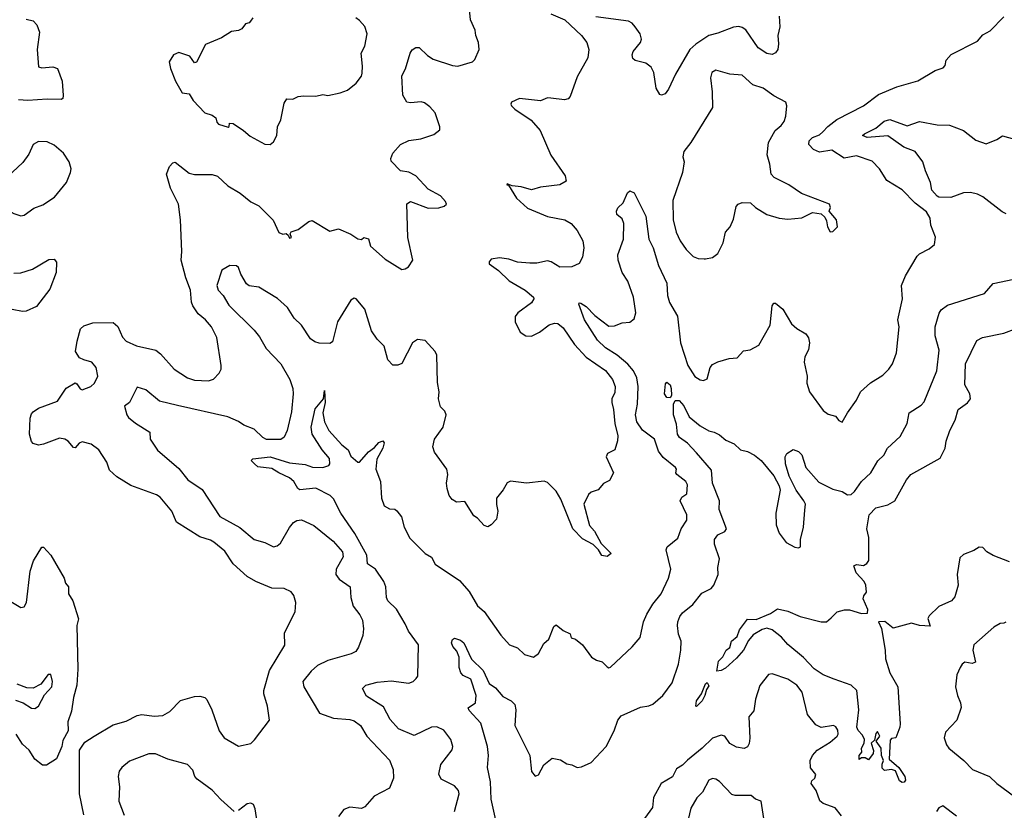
# Model space of a CAD drawing. Extents: x 2057697 to 2160550, y 827490 to 1016834.
# Tile 135 of 256: x 2125109 to 2130718, y 864452 to 868955. Entities that reach past the tile are written whole.
import ezdxf

# ---------------------------------------------------------------- set-up
doc = ezdxf.new("R2010")
doc.units = 0

msp = doc.modelspace()

# ---------------------------------------------------------------- linework, layer by layer
at = {"layer": '0CON20XD'}
for points in [[(2125473.6, 864426.4), (2125450, 864545), (2125450, 864795), (2125480.3, 864839.7), (2125533.8, 864875), (2125642.1, 864937.9), (2125715, 864960), (2125778.6, 864991.4), (2125805, 864997.5), (2125875, 864987.5), (2125925, 864992), (2125963.3, 865015), (2126025, 865077.5), (2126105, 865100.8), (2126135, 865102.5), (2126164.3, 865094.3), (2126175, 865083.3), (2126202.5, 865025), (2126244.2, 864905), (2126273.3, 864865), (2126355, 864818), (2126425, 864832.5), (2126446.6, 864853.4), (2126531.2, 864965), (2126520.8, 865045), (2126498.6, 865115), (2126498.9, 865135), (2126531.2, 865248.8), (2126618.3, 865391.7), (2126617.7, 865462.3), (2126677.7, 865582.3), (2126681.2, 865635), (2126670, 865675), (2126655, 865696.7), (2126615.8, 865715.8), (2126545, 865717.1), (2126454.4, 865754.4), (2126405, 865783.8), (2126324, 865855), (2126277.2, 865927.2), (2126215, 865978.6), (2126195, 865990.6), (2126135, 866009.4), (2126002.4, 866092.4), (2125975.8, 866155), (2125909.2, 866235), (2125888.6, 866248.6), (2125742.7, 866302.7), (2125662.1, 866352.1), (2125619.8, 866389.8), (2125604.4, 866435), (2125558.8, 866505), (2125515, 866538), (2125465, 866550), (2125447, 866543), (2125425, 866516.2), (2125415, 866518), (2125385, 866554.2), (2125365, 866565.7), (2125335, 866571.4), (2125245, 866537.5), (2125215, 866532), (2125185, 866541.2), (2125175, 866552.5), (2125164.4, 866594.4), (2125168.4, 866685), (2125175, 866710), (2125185, 866722.5), (2125215, 866743.2), (2125325, 866782.9), (2125373.1, 866856.9), (2125425, 866886), (2125435, 866881.2), (2125453, 866853), (2125465, 866847.8), (2125514, 866865), (2125534.3, 866885), (2125553.1, 866925), (2125544.6, 866975), (2125518.9, 867005), (2125475, 867018.2), (2125449.1, 867029.1), (2125427.1, 867065), (2125435.6, 867125), (2125455, 867193.8), (2125475, 867212), (2125525, 867228.8), (2125640.7, 867230.7), (2125668.3, 867208.3), (2125695, 867146.7), (2125716, 867125), (2125775, 867096.7), (2125885, 867072.9), (2125911.7, 867051.7), (2125988.8, 866965), (2126065, 866915.8), (2126105, 866902.9), (2126185, 866898), (2126212.3, 866907.7), (2126245, 866942.5), (2126256.7, 866965), (2126256.7, 866985), (2126231.2, 867145), (2126202, 867205), (2126168, 867245), (2126125, 867280), (2126094.4, 867325), (2126086.6, 867346.6), (2126082.5, 867415), (2126054.4, 867484.4), (2126029.2, 867585), (2126031.5, 867635), (2126025.5, 867815), (2126012.5, 867905), (2125967.6, 867995), (2125945.5, 868074.5), (2125961.2, 868118.8), (2125980.9, 868139.1), (2125995, 868142.9), (2126075, 868080.6), (2126105, 868074.4), (2126205, 868074.3), (2126235, 868064.2), (2126295, 868008.1), (2126365, 867967.1), (2126425, 867918), (2126471.2, 867895), (2126553.6, 867813.6), (2126585, 867742.5), (2126607, 867733), (2126627, 867737), (2126638.3, 867728.3), (2126645, 867710), (2126657.5, 867715), (2126650, 867735), (2126655, 867747.5), (2126695, 867760), (2126755, 867806.7), (2126775, 867811.2), (2126875, 867750), (2126925, 867764), (2126995, 867732.9), (2127035, 867706.7), (2127055, 867702.5), (2127070, 867715), (2127095, 867706.7), (2127107.5, 867665), (2127190.3, 867590.3), (2127285, 867533.3), (2127305, 867536.7), (2127323, 867547), (2127347.5, 867585), (2127319.2, 867715), (2127314, 867906), (2127335, 867920), (2127435, 867881.2), (2127496.4, 867883.6), (2127527, 867893), (2127540, 867905), (2127535, 867920), (2127505, 867952.5), (2127435, 867990), (2127365, 868066), (2127325, 868087.1), (2127277.5, 868095), (2127225, 868150), (2127223.3, 868165), (2127233.8, 868195), (2127277.5, 868245), (2127325, 868268), (2127394.1, 868275.9), (2127468.8, 868301.2), (2127501.7, 868328.3), (2127502.5, 868345), (2127476, 868425), (2127445, 868459.2), (2127415, 868480.8), (2127395, 868487.1), (2127335, 868481.2), (2127315, 868486.2), (2127290.8, 868525), (2127285.8, 868635), (2127306, 868675), (2127332.5, 868765), (2127345, 868783.3), (2127365, 868796.7), (2127385, 868796.2), (2127431.7, 868751.7), (2127465, 868730), (2127575, 868694.3), (2127605, 868690.8), (2127687.5, 868715), (2127700.7, 868729.3), (2127726.2, 868785), (2127723.3, 868825), (2127706.7, 868865), (2127704, 868895), (2127677.5, 868955), (2127667.5, 869055)], [(2125145, 868957.8), (2125185, 868947.9), (2125206.1, 868926.1), (2125221.8, 868885), (2125208.1, 868785), (2125216.4, 868686.4), (2125235, 868681.2), (2125297.3, 868687.3), (2125325, 868676.7), (2125350, 868605), (2125355.7, 868524.3), (2125354, 868506), (2125345, 868500), (2125265, 868503.2), (2125155.3, 868494.7), (2125101.5, 868498.5)], [(2128135, 868989.6), (2128214.4, 868955), (2128309.4, 868865), (2128339.2, 868825), (2128351.4, 868785), (2128345, 868737.5), (2128285, 868630), (2128245, 868517.5), (2128232.5, 868505), (2128211.7, 868498.3), (2128135, 868509.2), (2128115, 868510), (2128075, 868493.1), (2127955, 868506), (2127910, 868485), (2127907.5, 868475), (2127910, 868465), (2127930, 868445), (2128023, 868383), (2128074.5, 868325), (2128134.2, 868184.2), (2128216, 868065), (2128222.5, 868035), (2128185.5, 868014.5), (2128075, 868000.6), (2128025, 867985.8), (2127965, 868004.2), (2127915, 868009.2), (2127885, 868020), (2127883.8, 868015), (2127892.5, 868012.5), (2127938.9, 867938.9), (2128001.9, 867881.9), (2128115, 867833.5), (2128215, 867816.1), (2128249.4, 867795), (2128284.5, 867755), (2128316.1, 867696.1), (2128322.2, 867655), (2128315, 867603.3), (2128295, 867566.2), (2128255, 867548), (2128185, 867545.8), (2128136.1, 867576.1), (2128115, 867582.2), (2128055, 867568.5), (2128015, 867569.2), (2127945, 867574.6), (2127895, 867591.5), (2127842.1, 867597.9), (2127795, 867591.4), (2127783.7, 867576.3), (2127783.1, 867565), (2127836.4, 867526.4), (2127896.9, 867466.9), (2127988.6, 867415), (2128035.4, 867375.4), (2128036.9, 867365), (2128025, 867343.1), (2127946.9, 867285), (2127930.5, 867265), (2127930.5, 867235), (2127960, 867175), (2127991.2, 867155), (2128025, 867151.8), (2128070.8, 867175), (2128125, 867216.9), (2128155, 867227.5), (2128175, 867224), (2128205, 867199.2), (2128268.5, 867105), (2128335, 867032.7), (2128445, 866957.9), (2128486.2, 866905), (2128500.4, 866865), (2128498.8, 866831.2), (2128482.7, 866795), (2128481.2, 866775), (2128491.1, 866735), (2128498.2, 866655), (2128515.5, 866585), (2128513.4, 866556.6), (2128498.8, 866505), (2128456.7, 866485), (2128448.8, 866465), (2128492, 866375), (2128469.5, 866330.5), (2128435, 866313.3), (2128405, 866276.7), (2128365, 866263.8), (2128348.8, 866251.2), (2128322, 866195), (2128354.3, 866074.3), (2128382.3, 866042.3), (2128421.7, 865971.7), (2128477.5, 865915), (2128455, 865897.5), (2128425, 865903.3), (2128406.4, 865936.4), (2128376.4, 865966.4), (2128315, 865997.5), (2128260, 866055), (2128192, 866225), (2128165, 866270), (2128115, 866320), (2128095.9, 866325.9), (2127995, 866316.2), (2127905, 866327.5), (2127885, 866317.5), (2127863.6, 866276.4), (2127825, 866230), (2127824.1, 866194.1), (2127833.3, 866155), (2127825, 866110), (2127795, 866077.5), (2127775, 866067.5), (2127755, 866073.3), (2127716.7, 866115), (2127695, 866128.8), (2127645, 866211.2), (2127596.4, 866206.4), (2127573, 866223), (2127555.8, 866245.8), (2127544, 866285), (2127540.8, 866315), (2127547.1, 866365), (2127541.4, 866395), (2127472.4, 866492.4), (2127463, 866523), (2127472.5, 866565), (2127521.2, 866635), (2127538.8, 866705), (2127530, 866725), (2127505, 866750), (2127494.2, 866795), (2127498.6, 866835), (2127488.8, 866888.8), (2127485.8, 867045), (2127476, 867065), (2127417.9, 867127.9), (2127375, 867134.3), (2127345.8, 867115), (2127285, 866997.5), (2127263, 866987), (2127235, 866986.7), (2127205, 867017.5), (2127185.5, 867095.5), (2127145.4, 867135.4), (2127112.8, 867182.8), (2127075, 867306.2), (2127025, 867366), (2127015, 867370), (2126995, 867357.5), (2126920, 867235), (2126890.5, 867119.5), (2126875, 867110), (2126815, 867112.9), (2126789.7, 867119.7), (2126765, 867138), (2126714.2, 867215), (2126672, 867255), (2126635, 867316.2), (2126577.4, 867367.4), (2126471.2, 867431.2), (2126415, 867440), (2126401.3, 867451.3), (2126369.4, 867505), (2126354.6, 867544.6), (2126344, 867554), (2126305, 867555.8), (2126260.7, 867529.3), (2126231.3, 867441.3), (2126238.5, 867415), (2126267.1, 867385), (2126300.1, 867330.1), (2126445, 867187.1), (2126475, 867149.6), (2126513.1, 867083.1), (2126595.5, 866995.5), (2126647.3, 866905), (2126665.3, 866855.3), (2126667.3, 866825), (2126657.5, 866722.5), (2126632.9, 866615), (2126615, 866577.5), (2126596.2, 866563.8), (2126515, 866564.2), (2126493.3, 866575), (2126445, 866623.6), (2126385, 866645.5), (2126355.8, 866665.8), (2126295, 866693.1), (2126006.9, 866756.9), (2125905, 866782.2), (2125826.7, 866846.7), (2125777, 866863), (2125733.3, 866775), (2125705.9, 866754.1), (2125718.9, 866705), (2125728.6, 866688.6), (2125767.8, 866657.8), (2125850, 866605), (2125851.2, 866565), (2125893.2, 866503.2), (2126015, 866398.8), (2126066, 866335), (2126148.3, 866278.3), (2126249.2, 866125), (2126362.8, 866062.8), (2126443.8, 865993.8), (2126505, 865977.1), (2126555, 865953.3), (2126575, 865957.8), (2126595, 865974.4), (2126645, 866062.9), (2126669.4, 866090.6), (2126686.8, 866103.2), (2126715, 866106.9), (2126784, 866075), (2126894.7, 865984.7), (2126947.1, 865925), (2126952.2, 865895), (2126911.2, 865825), (2126909.1, 865795), (2126929.3, 865769.3), (2126992, 865725), (2126995.6, 865665), (2127008.9, 865615), (2127046.9, 865565), (2127061.4, 865535), (2127067.5, 865485), (2127063, 865447), (2127039.1, 865380.9), (2127023.2, 865356.8), (2126997.2, 865342.8), (2126865, 865305.6), (2126805, 865276.4), (2126769.5, 865245), (2126721.5, 865185), (2126728.2, 865155), (2126815.9, 865005.9), (2126896.4, 864976.4), (2126989.6, 864969.6)], [(2126436.7, 868965), (2126423.9, 868946.1), (2126415, 868937.5), (2126395, 868932.5), (2126375, 868903.8), (2126355, 868894), (2126315, 868888.1), (2126257.7, 868852.3), (2126166.4, 868813.6), (2126115, 868712.5), (2126105, 868710), (2126077.1, 868747.1), (2126015, 868769.2), (2125985.6, 868754.4), (2125960, 868715), (2125967.7, 868677.7), (2125996.7, 868605), (2126035, 868538.8), (2126075, 868532.5), (2126096.7, 868495), (2126163.3, 868425), (2126205, 868412), (2126225.6, 868395.6), (2126231.2, 868371.2), (2126240.3, 868360.3), (2126296, 868344), (2126302.5, 868347.5), (2126303.3, 868366.7), (2126325, 868364), (2126384.6, 868324.6), (2126421.9, 868291.9), (2126505, 868246), (2126535, 868243.8)], [(2126535, 868243.8), (2126555, 868260), (2126574, 868295), (2126576.7, 868345), (2126596, 868385), (2126615, 868480), (2126630, 868505), (2126665, 868503.3), (2126695, 868517.5), (2126725, 868521.2), (2126795, 868518.8), (2126835, 868528.8), (2126865, 868523.8), (2126935, 868538), (2126976.6, 868553.4), (2127025.4, 868594.6), (2127055, 868633.8), (2127059.2, 868650.8), (2127061.3, 868691.3), (2127053.5, 868765), (2127075.7, 868805), (2127088.6, 868875), (2127075, 868916.2), (2127045, 868950.8), (2127023.8, 868965)], [(2127142.3, 866452.3), (2127137.7, 866395), (2127164.1, 866324.1), (2127169.3, 866229.3), (2127185, 866186.2), (2127215, 866170), (2127245, 866166.7), (2127258, 866158), (2127283.6, 866123.6), (2127298.8, 866065), (2127332.1, 866002.1), (2127418, 865915), (2127455, 865894), (2127475, 865854), (2127615, 865760), (2127668.9, 865698.9), (2127717, 865617), (2127755, 865584), (2127849.7, 865449.7), (2127898.8, 865395), (2127945, 865377.5), (2127985, 865340), (2128035, 865323.8), (2128063.3, 865345), (2128095, 865402.5), (2128123.6, 865426.4), (2128151.7, 865498.3), (2128165, 865507.5), (2128205, 865476.7), (2128245, 865457.5), (2128250, 865435), (2128275, 865426.7), (2128314.2, 865394.2), (2128366.7, 865325), (2128395, 865306.2), (2128427.5, 865297.5), (2128455, 865268.8), (2128465, 865263.8), (2128475, 865267.5), (2128597.6, 865382.4), (2128643.2, 865436.8), (2128663.1, 865525), (2128681.2, 865568.8), (2128714.6, 865625.4), (2128762.5, 865685), (2128804.5, 865775), (2128818.5, 865825), (2128790.8, 865935), (2128798.1, 865951.9), (2128857.6, 866002.4), (2128876.4, 866055), (2128908.9, 866105), (2128909.6, 866135), (2128872, 866215), (2128881.2, 866235), (2128908.8, 866255), (2128912.5, 866305), (2128904.2, 866325), (2128852, 866365), (2128846.2, 866375), (2128850, 866395), (2128843.9, 866403.9), (2128775, 866462), (2128747, 866497), (2128724.2, 866565), (2128656.4, 866616.3), (2128624.5, 866665.5), (2128617.5, 866705), (2128628, 866765), (2128631.1, 866865), (2128624.2, 866915), (2128606.1, 866955), (2128573.8, 866993.8), (2128512.2, 867045), (2128446.5, 867086.5), (2128399.6, 867129.6), (2128325.3, 867245), (2128293.1, 867335), (2128295, 867342.5), (2128305, 867340), (2128335, 867321.1), (2128385, 867269.6), (2128465, 867210), (2128498, 867212), (2128541.7, 867228.3), (2128585, 867233.3), (2128608.3, 867251.7), (2128619.2, 867285), (2128605.3, 867375), (2128572.9, 867465), (2128540, 867515), (2128518, 867585), (2128515.8, 867615), (2128548.1, 867705), (2128550, 867795), (2128540.3, 867820.3), (2128511.2, 867845), (2128508, 867865), (2128515.9, 867884.1), (2128547, 867913), (2128570.8, 867969.2), (2128585, 867980), (2128609.3, 867969.3), (2128675, 867836.7), (2128693.1, 867705), (2128717.9, 867655), (2128747.9, 867555), (2128794.5, 867455), (2128799.6, 867385), (2128809.6, 867345), (2128856.5, 867266.5), (2128872.7, 867115), (2128915, 866985.8), (2128955, 866922.5), (2128985, 866904.2), (2129005, 866900.8), (2129025, 866910), (2129042.9, 866975), (2129055, 866992), (2129085, 867006.7), (2129150, 867025), (2129195, 867028.8), (2129231.2, 867068.8), (2129270, 867075), (2129318.8, 867101.2), (2129383.5, 867215), (2129394.4, 867325.6), (2129405, 867340), (2129415, 867340), (2129456.1, 867306.1), (2129505, 867222.5), (2129535, 867196), (2129586.2, 867165), (2129603.2, 867143.2), (2129607.1, 867115), (2129602.2, 867075), (2129582.2, 867035), (2129576.9, 867005), (2129594.3, 866925.7), (2129593.3, 866885), (2129607.1, 866835), (2129685, 866730), (2129715, 866708), (2129756.1, 866696.1), (2129775, 866672.5), (2129795, 866662.5), (2129824.2, 866715.8), (2129875, 866787.5), (2129898.8, 866835), (2129955, 866887.5), (2130025, 866930), (2130060, 866965), (2130080, 866995), (2130103.2, 867056.8), (2130119.2, 867205), (2130111.9, 867245), (2130136.9, 867365), (2130131.7, 867441.7), (2130155, 867496.7), (2130222.1, 867607.9), (2130235, 867621.2), (2130290.5, 867649.5), (2130320, 867675), (2130326.1, 867716.1), (2130299.2, 867785), (2130295.8, 867825), (2130275, 867860), (2130209.8, 867909.8), (2130135, 867985.8), (2130049.3, 868039.3), (2130007.5, 868105), (2129965, 868150), (2129875, 868180), (2129805, 868166.7), (2129735, 868211.3), (2129665, 868201.1), (2129630, 868215), (2129603.3, 868245), (2129606.7, 868265), (2129625.8, 868284.2), (2129665, 868300), (2129683.4, 868316.6), (2129712.6, 868347.4), (2129763.8, 868386.2), (2129915, 868464.4), (2130001.7, 868528.3), (2130105, 868572), (2130225, 868606.2), (2130323.3, 868665), (2130368.7, 868681.3), (2130381.2, 868695), (2130385.9, 868724.1), (2130415, 868756.7), (2130565, 868832.5), (2130595, 868868.6), (2130637.4, 868892.6), (2130715, 868970.8)], [(2129434.5, 868975), (2129438.2, 868915), (2129428.2, 868865), (2129431.3, 868818.7), (2129426.9, 868785), (2129413.7, 868766.3), (2129395, 868757.5), (2129365, 868763.6), (2129315, 868795.6), (2129245, 868896.9), (2129225, 868911.1), (2129205, 868915.6), (2129175, 868912.5), (2129085, 868877.7), (2129035, 868865.3), (2128959.6, 868815), (2128927.1, 868785), (2128844.4, 868645), (2128805, 868558.8), (2128785, 868533.8), (2128765, 868526.2), (2128755, 868530), (2128734.5, 868564.5), (2128720.9, 868655), (2128705.6, 868685), (2128675, 868707.8), (2128615, 868722), (2128602, 868735), (2128598, 868755), (2128604, 868775), (2128646, 868825), (2128651.2, 868845), (2128644, 868875), (2128615.8, 868915), (2128597.5, 868935), (2128576.1, 868946.1), (2128391.2, 868971.2)], [(2129007.7, 867592.3), (2129015, 867593.8), (2129055, 867601.2), (2129085, 867623.3), (2129115.5, 867684.5), (2129130, 867745), (2129155.7, 867775), (2129175, 867820), (2129189.7, 867890.3), (2129201.2, 867905), (2129225, 867914.3), (2129271.7, 867911.7), (2129301.2, 867885), (2129365, 867845.6), (2129435, 867824), (2129485, 867820), (2129565, 867826.7), (2129625, 867857.5), (2129675, 867850), (2129695, 867830), (2129705, 867810), (2129710, 867775), (2129725, 867747.5), (2129740.7, 867749.3), (2129766.7, 867775), (2129762.5, 867815), (2129720, 867865), (2129727.5, 867885), (2129722.5, 867905), (2129563.3, 867965), (2129491.2, 868015), (2129407.2, 868057.2), (2129390, 868075), (2129382.7, 868132.7), (2129366.7, 868185), (2129373.5, 868255), (2129411.9, 868325), (2129447, 868353), (2129463.5, 868375), (2129472.5, 868405), (2129478.8, 868465), (2129472.5, 868485), (2129405, 868521.2), (2129343.8, 868565), (2129285, 868584.2), (2129225, 868638.8), (2129155, 868644.2), (2129075, 868668.1), (2129050.8, 868655), (2129044.3, 868625), (2129054, 868545), (2129056, 868455), (2128932, 868255), (2128891.2, 868205), (2128886, 868175), (2128894.2, 868145), (2128884.5, 868085), (2128830, 867925), (2128830.5, 867815), (2128847.8, 867745), (2128871.4, 867695), (2128905, 867646.2), (2128945.9, 867605.9), (2128974.1, 867594.1), (2129007.7, 867592.3)], [(2130729.1, 867849.1), (2130705, 867861.5), (2130595, 867946.9), (2130565, 867962.2), (2130525, 867971.1), (2130485, 867968.2), (2130412.5, 867942.5), (2130345, 867944.7), (2130335, 867950), (2130305.3, 867985), (2130297.3, 868027.3), (2130268, 868095), (2130254.4, 868145), (2130210, 868205), (2130145, 868228.7), (2130055, 868293.8), (2129936.6, 868283.4), (2129910.6, 868295), (2129922, 868305), (2129985, 868337.2), (2130033.2, 868376.8), (2130065, 868386.3), (2130165, 868350), (2130235, 868376.2), (2130335, 868356.2), (2130405, 868353.6), (2130485, 868324.3), (2130555, 868270), (2130615, 868247.8), (2130675, 868272.2), (2130706.8, 868293.2), (2130775, 868274.4)], [(2125115, 867838.8), (2125135, 867842), (2125188.8, 867881.2), (2125239.7, 867900.3), (2125306.2, 867945), (2125375, 868027.5), (2125398, 868085), (2125401.2, 868105), (2125391.2, 868145), (2125358.8, 868195), (2125305, 868241.2), (2125265, 868259.2), (2125215, 868260.8), (2125185, 868243.8), (2125160.9, 868189.1), (2125127.3, 868142.7), (2125039.7, 868060.3), (2125007.3, 868012.7), (2124982, 867955), (2124984, 867925), (2125015, 867885.8), (2125075, 867852), (2125115, 867838.8)], [(2125075, 867511.8), (2125115, 867513.3), (2125182, 867535), (2125275, 867589.2), (2125305, 867591.2), (2125318, 867575), (2125315.7, 867515.7), (2125279.8, 867420.2), (2125205, 867322.5), (2125145, 867294.7), (2125125, 867292.7), (2125065, 867304.1)], [(2127820.8, 864395), (2127794.7, 864515), (2127791.2, 864615), (2127773.3, 864695), (2127778.6, 864765), (2127774.4, 864815), (2127735, 864948.8), (2127669.5, 865019.5), (2127663.3, 865035), (2127705.8, 865064.2), (2127710, 865105), (2127678.2, 865198.2), (2127635, 865219.5), (2127621.1, 865235), (2127612.5, 865265), (2127611.5, 865325), (2127598.3, 865358.3), (2127575.8, 865385), (2127568, 865405), (2127574, 865425), (2127585, 865431.5), (2127620.7, 865420.7), (2127638.5, 865405), (2127683.1, 865313.1), (2127748.6, 865248.6), (2127783.8, 865175), (2127819.2, 865149.2), (2127860.2, 865100.2), (2127909.4, 865075), (2127928.8, 865055), (2127935.9, 865025), (2127930, 864935), (2128014.3, 864765), (2128023.4, 864673.4), (2128045, 864646.7), (2128065, 864653.3), (2128095, 864710), (2128141.7, 864748.3), (2128189.3, 864739.3), (2128225, 864717.5), (2128255, 864711.4), (2128285, 864695.8), (2128309.7, 864700.3), (2128365, 864724.4), (2128450, 864815), (2128495, 864904), (2128515.6, 864965), (2128535, 864990.6), (2128645, 865038.6), (2128692.6, 865047.4), (2128715, 865056.9), (2128772.5, 865105), (2128825, 865178.8), (2128860.9, 865285), (2128874.4, 865365), (2128876.7, 865415), (2128861.1, 865455), (2128855.6, 865505), (2128857.1, 865525), (2128870, 865555), (2128885, 865575.8), (2128944.2, 865625), (2128995, 865688.8), (2129048.6, 865715), (2129062.9, 865735), (2129087.3, 865795), (2129086.4, 865835), (2129094.7, 865885), (2129067.3, 865967.3), (2129065.9, 865994.1), (2129085, 866021.1), (2129125, 866039.2), (2129135.6, 866055), (2129093.4, 866165), (2129096, 866215), (2129055.9, 866315), (2129049, 866389), (2128965, 866487.3), (2128912.5, 866542.5), (2128867.8, 866575), (2128856.8, 866595), (2128850.9, 866650.9), (2128833.8, 866705), (2128833.3, 866765), (2128843.1, 866786.9), (2128865, 866785.5), (2128892.7, 866755), (2128923.3, 866693.3), (2128985, 866642), (2129035, 866612.5), (2129065, 866606.7), (2129095, 866591.2), (2129130.9, 866560.9), (2129178.8, 866538.8), (2129214.5, 866504.5), (2129255.5, 866495.5), (2129295, 866474.2), (2129332.5, 866445), (2129405, 866357.5), (2129435, 866300), (2129440, 866275), (2129416.9, 866145), (2129417.9, 866077.9), (2129435, 866031.2), (2129475, 865977.5), (2129525, 865951.2), (2129545, 865947.5), (2129557, 865953), (2129556.7, 865995), (2129574.4, 866065), (2129581.9, 866161.9), (2129584.3, 866195), (2129575.6, 866215), (2129532.9, 866275), (2129492.2, 866355), (2129472.1, 866425), (2129470, 866465), (2129479.2, 866485), (2129515, 866508), (2129545.8, 866495.8), (2129565, 866476.7), (2129587.8, 866405), (2129660.7, 866320.7), (2129741.3, 866281.3), (2129795, 866268), (2129825, 866248.8), (2129845, 866250), (2129865, 866267.5), (2129905, 866324.3), (2129956.6, 866373.4), (2129996.9, 866443.1), (2130030.5, 866475), (2130052.5, 866515), (2130125, 866580.8), (2130163.5, 866655), (2130175.8, 866715), (2130245, 866759.4), (2130262.1, 866777.9), (2130334, 866956), (2130346.8, 867073.2), (2130324.6, 867154.6), (2130324.5, 867205), (2130346.9, 867283.1), (2130357.9, 867302.1), (2130395, 867329.4), (2130605, 867396.2), (2130655, 867452), (2130772.7, 867477.3)], [(2130748.1, 865868.1), (2130655, 865904.2), (2130618.5, 865925), (2130595, 865948.9), (2130575, 865950), (2130545, 865931.5), (2130485, 865908.5), (2130465, 865890), (2130448.5, 865795), (2130454.3, 865735), (2130435, 865667.5), (2130416.7, 865645), (2130345, 865612.9), (2130289.8, 865560.2), (2130281.8, 865545), (2130295, 865501.2), (2130235, 865504.5), (2130188.2, 865518.2), (2130085, 865488.9), (2130037, 865527), (2130001.2, 865525), (2130018.2, 865488.2), (2130038.2, 865365), (2130040, 865315), (2130065.6, 865235), (2130112, 865155), (2130123.8, 864945), (2130123.3, 864925), (2130100, 864865), (2130075, 864860), (2130068.3, 864851.7), (2130062.7, 864742.7), (2130116.2, 864696.2), (2130151.8, 864645), (2130155, 864623.8), (2130147.3, 864612.7), (2130135, 864609.4), (2130119.8, 864619.8), (2130097, 864677), (2130075, 864684.5), (2130035, 864679.4), (2130022.7, 864692.7), (2130022.2, 864715), (2130030, 864735), (2130017.5, 864765), (2130017.1, 864805), (2129987.5, 864845), (2130008, 864875), (2129995, 864900), (2129985, 864890), (2129978.3, 864851.7), (2129960, 864835), (2129973, 864793), (2129970, 864775), (2129945, 864740), (2129925, 864750), (2129905, 864750), (2129891.7, 864741.7), (2129890, 864765), (2129907, 864783), (2129903.3, 864805), (2129920, 864835), (2129921.9, 864855), (2129910.5, 864880.5), (2129885, 864905.8), (2129878.2, 864925), (2129888.2, 865025), (2129876.7, 865135), (2129845, 865164.6), (2129749.4, 865199.4), (2129685, 865224.5), (2129635, 865257.1), (2129573, 865323), (2129485, 865395.7), (2129448.8, 865438.8), (2129395, 865480), (2129365, 865488.5), (2129338.7, 865481.3), (2129288, 865452), (2129260.6, 865419.4), (2129232.9, 865365), (2129191.2, 865318.8), (2129129.1, 865260.9), (2129105, 865248.6), (2129080, 865245), (2129089.3, 865300.7), (2129113.8, 865326.2), (2129132.5, 865365), (2129155, 865380), (2129163.3, 865415), (2129195, 865442.5), (2129209.5, 865480.5), (2129255, 865540), (2129305, 865538.9), (2129386.2, 865573.8), (2129425, 865599.5), (2129485, 865585.5), (2129555, 865555.5), (2129675, 865525.6), (2129705, 865526.2), (2129732.1, 865547.9), (2129765, 865582.5), (2129807, 865593), (2129835, 865593.8), (2129903.4, 865573.4), (2129937.5, 865575), (2129940, 865595), (2129913.6, 865656.4), (2129917.3, 865672.7), (2129933.1, 865695), (2129928.1, 865735), (2129918.5, 865755), (2129874.5, 865805), (2129860.8, 865845), (2129875, 865851.4), (2129915, 865845.7), (2129935, 865858), (2129945.4, 865874.6), (2129945.2, 866005), (2129934.5, 866055), (2129948.8, 866135), (2129985, 866175.4), (2130055, 866191.9), (2130094.2, 866215), (2130160, 866335), (2130185, 866364.4), (2130352.8, 866457.2), (2130381.1, 866515), (2130386.4, 866555), (2130408, 866615), (2130437.5, 866675), (2130455, 866735.7), (2130507.6, 866772.4), (2130525.6, 866795), (2130520.5, 866825), (2130493.8, 866875), (2130496.2, 866995), (2130561.5, 867128.5), (2130593.3, 867145), (2130715, 867169.2), (2130785, 867195.4)], [(2128815, 866801.2), (2128795, 866803.5), (2128782.9, 866825), (2128788.3, 866881.7), (2128795, 866890), (2128814, 866875), (2128820, 866855), (2128822.5, 866815), (2128815, 866801.2)], [(2127586, 864445), (2127612.5, 864545), (2127609.2, 864565), (2127585, 864591.4), (2127509.7, 864629.7), (2127497, 864657), (2127507, 864713), (2127573.2, 864796.8), (2127575.6, 864815.6), (2127565.7, 864855), (2127525, 864909.2), (2127485, 864928.1), (2127455, 864925.6), (2127355, 864877.5), (2127266.8, 864916.8), (2127219.2, 864969.2), (2127181.3, 865041.3), (2127085, 865102.9), (2127061.2, 865145), (2127080, 865165), (2127145, 865181.8), (2127225, 865189.6), (2127325, 865175.6), (2127350, 865185), (2127367.1, 865202.9), (2127376.1, 865216.1), (2127380, 865395), (2127323, 865473), (2127305.4, 865515), (2127255, 865596.7), (2127205.9, 865645.9), (2127199.2, 865665), (2127195.4, 865724.6), (2127183.4, 865755), (2127134.9, 865824.9), (2127089.2, 865855), (2127087.1, 865905), (2127018.4, 866028.4), (2126938.1, 866145), (2126896.9, 866226.9), (2126878, 866245), (2126795, 866287.1), (2126705, 866277.5), (2126694, 866285), (2126670.5, 866325), (2126645, 866346.4), (2126585, 866373.6), (2126545, 866399.6), (2126465, 866408.5), (2126445.6, 866425.6), (2126427.5, 866445), (2126436.2, 866453.8), (2126535, 866465.8), (2126645, 866430.3), (2126735, 866421.8), (2126777.1, 866407.1), (2126835, 866405.5), (2126869.2, 866415), (2126875.5, 866425), (2126874.4, 866455), (2126831.8, 866505), (2126775.5, 866595), (2126768.5, 866635), (2126791.3, 866738.7), (2126840, 866795), (2126845, 866842.5), (2126848.6, 866775), (2126835.7, 866715), (2126845.6, 866665), (2126870.6, 866615), (2126944.1, 866534.1), (2126980, 866505), (2126995, 866470), (2127035, 866435.7), (2127045, 866435.8), (2127095, 866493.1), (2127130.6, 866519.4), (2127155, 866547.8), (2127176.8, 866556.8), (2127184.2, 866545), (2127177.8, 866515), (2127142.3, 866452.3)], [(2125015.6, 865665.6), (2125115, 865606.2), (2125135, 865611.2), (2125146.7, 865635), (2125167.5, 865815), (2125187.3, 865872.7), (2125235, 865950), (2125245, 865950), (2125286.2, 865905), (2125362.5, 865775), (2125370, 865745), (2125387.5, 865725), (2125387.5, 865685), (2125411.2, 865645), (2125443, 865543), (2125433.8, 865505), (2125439.5, 865255), (2125434.5, 865165), (2125414.7, 865095.3), (2125404, 865016), (2125382.5, 864955), (2125385.6, 864904.4), (2125355, 864850), (2125348.8, 864815), (2125317.5, 864745), (2125261.7, 864708.3), (2125238.3, 864708.3), (2125194.1, 864744.1), (2125162.5, 864795), (2125125, 864828.8), (2125088.1, 864885)], [(2130727.3, 865522.7), (2130715, 865518), (2130695, 865515.6), (2130657.5, 865495), (2130544.2, 865395), (2130538.9, 865365), (2130553.1, 865295), (2130535, 865288.7), (2130493.8, 865295), (2130478.1, 865285), (2130466.5, 865265), (2130446.4, 865223.6), (2130439.2, 865155), (2130450.5, 865105), (2130468.9, 865065), (2130472, 865038), (2130446.7, 864965), (2130382.1, 864897.9), (2130374.3, 864865), (2130388.6, 864825), (2130402.5, 864805), (2130488.1, 864735), (2130536, 864685), (2130634, 864645), (2130674.5, 864604.5), (2130775, 864530)], [(2125085, 865078.6), (2125127.8, 865065), (2125175, 865033.2), (2125195, 865031.2), (2125215, 865045.5), (2125250, 865110), (2125291, 865155), (2125295.9, 865185), (2125285.9, 865225.9), (2125271.8, 865225), (2125229.6, 865170.4), (2125185, 865148.1), (2125149, 865149), (2125095, 865170)], [(2129790.7, 864420.7), (2129755, 864466.7), (2129685, 864490.8), (2129666.4, 864505), (2129646.8, 864565), (2129616.7, 864605), (2129620.9, 864619.1), (2129638, 864635), (2129643.8, 864655), (2129614.1, 864694.1), (2129612, 864735), (2129625.5, 864764.5), (2129652, 864795), (2129725, 864840), (2129765.8, 864875), (2129770.8, 864885), (2129768.7, 864908.7), (2129757.6, 864927.6), (2129745, 864934.2), (2129675, 864924.4), (2129645, 864939.2), (2129597.4, 864997.4), (2129565.6, 865125), (2129535.4, 865165.4), (2129485, 865199.4), (2129395, 865230), (2129374.4, 865225), (2129325, 865163.3), (2129301.1, 865085), (2129291.8, 865018.2), (2129263.1, 864985), (2129268, 864862), (2129265, 864832.5), (2129255, 864813.8), (2129235, 864804), (2129192.1, 864812.1), (2129155, 864831.9), (2129125, 864873.3), (2129105, 864880.5), (2129055, 864863.2), (2128996.8, 864805), (2128912.2, 864737.8), (2128885, 864709.6), (2128851.2, 864688.8), (2128827.8, 864642.2), (2128763.6, 864605), (2128720, 864525), (2128713, 864467), (2128667.3, 864405)], [(2128965, 865043.3), (2128960, 865045), (2128963.8, 865076.2), (2128992, 865115), (2129015, 865172.5), (2129025, 865180), (2129035, 865160), (2129020.5, 865139.5), (2129012, 865105), (2128996.7, 865075), (2128965, 865043.3)], [(2126989.6, 864969.6), (2127015, 864961.9), (2127050, 864935), (2127086.9, 864875), (2127215, 864737.1), (2127236.9, 864685), (2127237.8, 864635), (2127215, 864578), (2127127.6, 864532.4), (2127075, 864471.2), (2127055, 864462), (2126989.3, 864470.7), (2126955, 864456.7), (2126924.1, 864415.9)], [(2126330, 864445), (2126255, 864512.9), (2126206, 864566), (2126119.5, 864629.5), (2126106.5, 864645), (2126095, 864680), (2126065, 864712), (2125953, 864743), (2125883, 864773), (2125845, 864774.2), (2125735, 864732.5), (2125691.2, 864695), (2125676.1, 864673.9), (2125668.8, 864645), (2125676.7, 864585), (2125674.1, 864504.1), (2125703.8, 864425)], [(2129364.4, 864295), (2129333, 864503), (2129300, 864515), (2129275, 864537.1), (2129185, 864536.9), (2129165, 864542.5), (2129095, 864616), (2129075, 864630), (2129055, 864633.8), (2129035, 864623.3), (2128997.5, 864555), (2128966.6, 864523.4), (2128931.4, 864465), (2128910.6, 864375)], [(2126467.7, 864347.7), (2126450.9, 864460.9), (2126441.2, 864485), (2126425, 864492.5), (2126405, 864488.1), (2126355, 864451.4)], [(2130445, 864419.1), (2130366.6, 864476.6), (2130345, 864465.6), (2130332.1, 864445)]]:
    msp.add_lwpolyline(points, dxfattribs=at)

doc.saveas('drawing.dxf')
